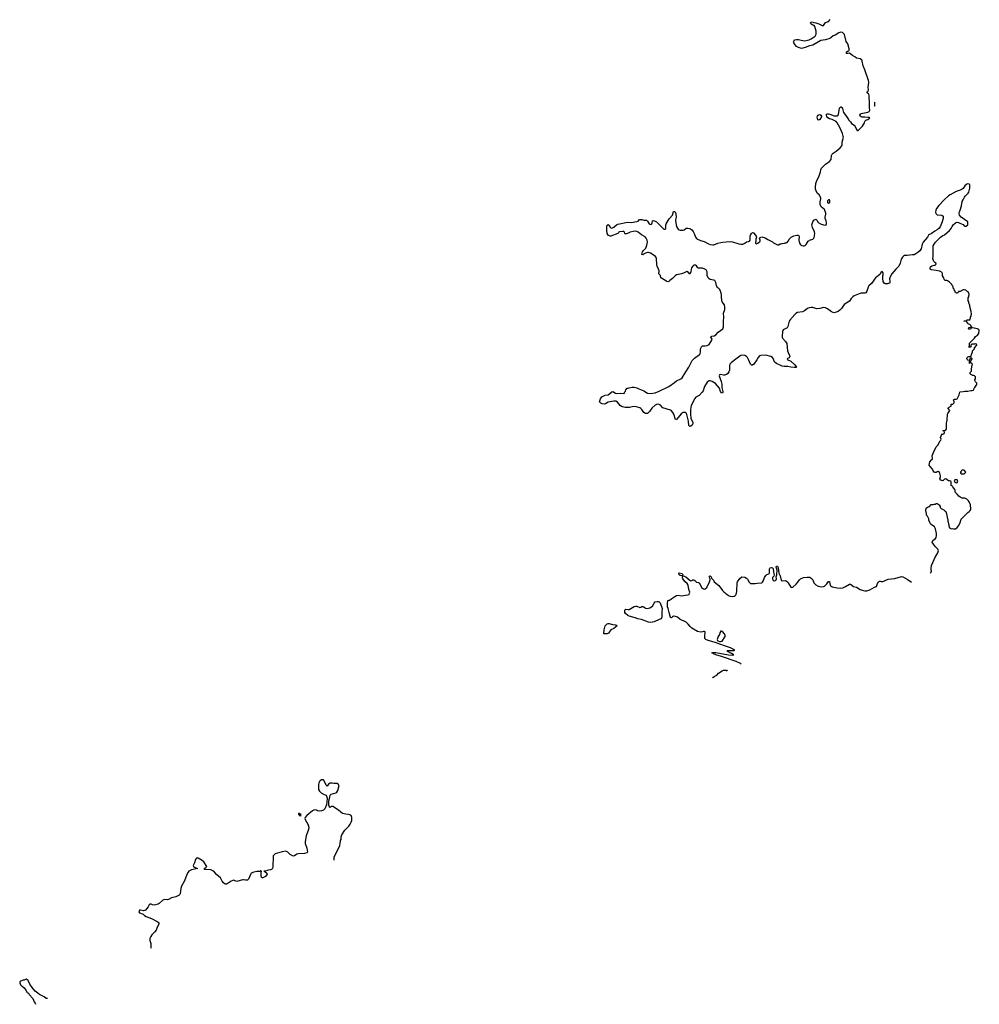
# Model space of a CAD drawing. Header units: inches. Extents: x 2221556 to 2384305, y 723442 to 892241.
# Tile 8 of 53: x 2261436 to 2281388, y 731606 to 752073. Entities that reach past the tile are written whole.
import ezdxf

# ---------------------------------------------------------------- set-up
doc = ezdxf.new("R2010")
doc.units = ezdxf.units.IN
doc.header["$MEASUREMENT"] = 0
for name, color, linetype in [('C2763', 7, 'Continuous'), ('C2773', 7, 'Continuous'), ('C2774', 7, 'Continuous'), ('C2775', 7, 'Continuous'), ('C2784', 7, 'Continuous')]:
    doc.layers.add(name, color=color, linetype=linetype)

msp = doc.modelspace()

# ---------------------------------------------------------------- linework, layer by layer
at = {"layer": 'C2763', "color": 6, "elevation": 300}
for points in [[(2267976, 734605), (2267973, 734633), (2267975, 734670), (2268056, 734830), (2268089, 734910), (2268101, 734950), (2268109, 735010), (2268117, 735030), (2268117, 735090), (2268124, 735110), (2268133, 735130), (2268197, 735223), (2268282, 735310), (2268310, 735352), (2268329, 735390), (2268339, 735430), (2268342, 735490), (2268328, 735528), (2268303, 735543), (2268274, 735554), (2268216, 735556), (2268183, 735563), (2268150, 735575), (2268110, 735598), (2268063, 735643), (2267950, 735715), (2267910, 735715), (2267890, 735698), (2267883, 735703), (2267870, 735726), (2267867, 735747), (2267864, 735836), (2267884, 735910), (2267889, 735951), (2267910, 735971), (2268010, 736003), (2268030, 736016), (2268053, 736050), (2268075, 736155), (2268060, 736180), (2268035, 736195), (2267970, 736194), (2267930, 736204), (2267890, 736204), (2267860, 736180), (2267830, 736142), (2267810, 736158), (2267782, 736222), (2267750, 736269), (2267730, 736274), (2267710, 736269), (2267686, 736254), (2267670, 736239), (2267653, 736210), (2267646, 736170), (2267651, 736070), (2267670, 736036), (2267704, 736004), (2267770, 735965), (2267811, 735950), (2267828, 735888), (2267825, 735810), (2267815, 735750), (2267781, 735670), (2267770, 735654), (2267750, 735639), (2267710, 735625), (2267670, 735621), (2267630, 735629), (2267610, 735639), (2267572, 735648), (2267550, 735644), (2267525, 735630), (2267408, 735532), (2267371, 735490), (2267367, 735470), (2267371, 735450), (2267429, 735349), (2267445, 735290), (2267438, 735242), (2267390, 735110), (2267372, 734990), (2267373, 734950), (2267409, 734850), (2267418, 734770), (2267408, 734752), (2267360, 734740), (2267226, 734734), (2267196, 734724), (2267150, 734689), (2267130, 734685), (2267110, 734692), (2267062, 734722), (2267010, 734769), (2266970, 734786), (2266890, 734776), (2266750, 734733), (2266725, 734715), (2266709, 734691), (2266705, 734675), (2266698, 734470), (2266690, 734430), (2266671, 734410), (2266650, 734400), (2266610, 734391), (2266582, 734390), (2266545, 734375), (2266514, 734370), (2266530, 734365), (2266576, 734330), (2266581, 734310), (2266550, 734265), (2266490, 734235), (2266470, 734238), (2266459, 734270), (2266458, 734342), (2266466, 734370), (2266450, 734378), (2266431, 734369), (2266369, 734369), (2266305, 734355), (2266251, 734330), (2266234, 734306), (2266191, 734209), (2266170, 734189), (2266130, 734184), (2266092, 734192), (2266070, 734193), (2265950, 734161), (2265930, 734164), (2265890, 734184), (2265870, 734181), (2265830, 734163), (2265752, 734108), (2265730, 734103), (2265706, 734106), (2265673, 734130), (2265646, 734166), (2265610, 734234), (2265572, 734272), (2265530, 734304), (2265489, 734350), (2265450, 734383), (2265410, 734399), (2265288, 734410), (2265275, 734430), (2265309, 734451), (2265328, 734470), (2265263, 734570), (2265230, 734595), (2265150, 734642), (2265130, 734649), (2265110, 734642), (2265090, 734618), (2265068, 734550), (2265042, 734490), (2265051, 734470), (2265070, 734455), (2265110, 734437), (2265142, 734430), (2265010, 734398), (2264954, 734370), (2264937, 734350), (2264914, 734306), (2264860, 734170), (2264799, 734061), (2264783, 734010), (2264770, 733908), (2264764, 733890), (2264750, 733876), (2264681, 733838), (2264590, 733819), (2264530, 733787), (2264510, 733781), (2264457, 733783), (2264410, 733769), (2264337, 733703), (2264313, 733687), (2264290, 733679), (2264230, 733670), (2264196, 733676), (2264170, 733687), (2264150, 733688), (2264130, 733672), (2264109, 733630), (2264050, 733564), (2264030, 733553), (2264010, 733552), (2263950, 733566), (2263930, 733561), (2263919, 733550), (2263915, 733530), (2263929, 733509), (2264002, 733482), (2264034, 733450), (2264063, 733430), (2264179, 733390), (2264291, 733330), (2264317, 733310), (2264331, 733290), (2264331, 733270), (2264295, 733210), (2264272, 733150), (2264243, 733110), (2264182, 733050), (2264162, 733018), (2264145, 732975), (2264145, 732930), (2264162, 732870), (2264164, 732790), (2264173, 732772)], [(2261570, 732128), (2261531, 732109), (2261507, 732107), (2261450, 732088), (2261438, 732070), (2261436, 732050), (2261450, 732012), (2261471, 731991), (2261490, 731985), (2261528, 731948), (2261563, 731903), (2261590, 731852), (2261617, 731837), (2261632, 731810), (2261712, 731730), (2261737, 731657), (2261758, 731630), (2261762, 731606)], [(2262017, 731729), (2261989, 731729), (2261942, 731762), (2261850, 731809), (2261810, 731837), (2261761, 731881), (2261698, 731958), (2261647, 732027), (2261610, 732102), (2261590, 732118), (2261570, 732128)]]:
    msp.add_lwpolyline(points, dxfattribs=at)
msp.add_lwpolyline([(2267250, 735575), (2267234, 735570), (2267234, 735550), (2267245, 735545), (2267254, 735530), (2267270, 735525), (2267286, 735530), (2267278, 735550)], close=True, dxfattribs=at)
at = {"layer": 'C2773', "color": 6, "elevation": 200}
for points in [[(2274550, 739540), (2274513, 739547), (2274362, 739602), (2274290, 739616), (2274230, 739641), (2274110, 739674), (2274081, 739690), (2274029, 739730), (2274018, 739750), (2274019, 739790), (2274025, 739815), (2274030, 739819), (2274090, 739810), (2274110, 739816), (2274210, 739875), (2274250, 739885), (2274270, 739881), (2274330, 739852), (2274350, 739858), (2274370, 739872), (2274390, 739877), (2274410, 739868), (2274450, 739840), (2274470, 739835), (2274510, 739838), (2274541, 739850), (2274590, 739881), (2274630, 739947), (2274650, 739971), (2274690, 739981), (2274710, 739979), (2274730, 739972), (2274750, 739949), (2274792, 739832), (2274784, 739764), (2274787, 739650), (2274770, 739617), (2274730, 739606), (2274630, 739558), (2274590, 739549)], [(2273590, 739304), (2273578, 739310), (2273583, 739317), (2273590, 739392), (2273610, 739470), (2273650, 739515), (2273670, 739522), (2273690, 739520), (2273761, 739501), (2273828, 739492), (2273856, 739470), (2273790, 739420), (2273730, 739393), (2273676, 739324), (2273650, 739309)], [(2276030, 739364), (2276010, 739359), (2276004, 739350), (2275994, 739330), (2275987, 739293), (2275959, 739250), (2275938, 739190), (2275942, 739170), (2275950, 739164), (2275989, 739149), (2276010, 739148), (2276043, 739157), (2276106, 739250), (2276107, 739270), (2276090, 739309), (2276050, 739354)]]:
    msp.add_lwpolyline(points, close=True, dxfattribs=at)
for points in [[(2276435, 738674), (2276425, 738690), (2276334, 738734), (2276030, 738838), (2275913, 738870), (2275861, 738890), (2275845, 738905), (2275829, 738911), (2275841, 738919), (2275858, 738922), (2275910, 738921), (2276172, 738870), (2276257, 738863), (2276286, 738870), (2276270, 738874), (2276237, 738897), (2276169, 738930), (2276138, 738950), (2276144, 738956), (2276161, 738959), (2276290, 738958), (2276308, 738970), (2276279, 738979), (2276269, 738990), (2276214, 739014), (2276108, 739048), (2275875, 739135), (2275749, 739169), (2275703, 739190), (2275681, 739210), (2275678, 739230), (2275684, 739250), (2275689, 739349), (2275677, 739357), (2275650, 739357), (2275631, 739349), (2275590, 739344), (2275530, 739357), (2275410, 739428), (2275378, 739458), (2275334, 739510), (2275290, 739546), (2275250, 739570), (2275170, 739605), (2275113, 739650), (2275071, 739669), (2275030, 739673), (2275010, 739663), (2274990, 739638), (2274970, 739643), (2274939, 739750), (2274921, 739830), (2274906, 739870), (2274902, 739938), (2274910, 739997), (2274916, 740000)], [(2275843, 738389), (2275850, 738398), (2275877, 738423), (2275928, 738450), (2275968, 738490), (2276040, 738540), (2276070, 738551), (2276131, 738551), (2276143, 738533)]]:
    msp.add_lwpolyline(points, dxfattribs=at)
at = {"layer": 'C2774', "color": 6, "elevation": 200}
for points in [[(2280000, 747183), (2279890, 747168), (2279830, 747169), (2279810, 747157), (2279790, 747137), (2279764, 747096), (2279745, 747010), (2279715, 746950), (2279651, 746890), (2279568, 746792), (2279534, 746730), (2279523, 746683), (2279531, 746630), (2279530, 746606), (2279524, 746596), (2279480, 746580), (2279430, 746582), (2279410, 746598), (2279390, 746628), (2279379, 746690), (2279382, 746750), (2279389, 746770), (2279388, 746808), (2279370, 746838), (2279350, 746828), (2279322, 746778), (2279230, 746710), (2279145, 746590), (2279090, 746542), (2279074, 746510), (2279051, 746430), (2279030, 746397), (2279010, 746386), (2278930, 746387), (2278890, 746376), (2278789, 746331), (2278755, 746310), (2278724, 746276), (2278690, 746225), (2278576, 746150), (2278521, 746070), (2278486, 746034), (2278450, 746010), (2278390, 745987), (2278370, 745982), (2278350, 745984), (2278317, 745997), (2278230, 746063), (2278190, 746083), (2278150, 746089), (2278070, 746066), (2278010, 746063), (2277930, 746087), (2277890, 746091), (2277850, 746084), (2277814, 746066), (2277750, 746018), (2277710, 745998), (2277610, 745987), (2277570, 745965), (2277550, 745947), (2277448, 745830), (2277437, 745803), (2277408, 745692), (2277395, 745670), (2277381, 745659), (2277310, 745628), (2277295, 745590), (2277288, 745492), (2277291, 745470), (2277299, 745450), (2277360, 745380), (2277383, 745343), (2277402, 745190), (2277414, 745154), (2277444, 745090), (2277447, 745070), (2277443, 745057), (2277433, 745047), (2277398, 745030), (2277392, 745010), (2277472, 744972), (2277550, 744897), (2277585, 744850), (2277570, 744841), (2277538, 744842), (2277470, 744850), (2277410, 744864), (2277330, 744863), (2277290, 744874), (2277170, 744927), (2277144, 744944), (2277130, 744962), (2277104, 745030), (2277086, 745050), (2277051, 745071), (2276950, 745097), (2276847, 745093), (2276818, 745082), (2276790, 745054), (2276760, 745000), (2276699, 744910), (2276670, 744890), (2276652, 744892), (2276630, 744910), (2276591, 745010), (2276566, 745050), (2276547, 745070), (2276511, 745091), (2276470, 745099), (2276430, 745092), (2276410, 745081), (2276327, 745013), (2276238, 744950), (2276202, 744910), (2276196, 744884), (2276191, 744789), (2276179, 744750), (2276159, 744721), (2276130, 744699), (2276090, 744686), (2276070, 744685), (2276010, 744696), (2275986, 744690), (2275981, 744670), (2275985, 744650), (2276020, 744550), (2276034, 744494), (2276035, 744430), (2276056, 744344), (2276056, 744324), (2276050, 744309), (2276030, 744315), (2276010, 744347), (2275986, 744410), (2275900, 744510), (2275871, 744531), (2275835, 744550), (2275790, 744565), (2275770, 744565), (2275750, 744555), (2275730, 744536), (2275675, 744450), (2275665, 744430), (2275644, 744356), (2275627, 744333), (2275561, 744259), (2275492, 744228), (2275470, 744202), (2275397, 744050), (2275384, 743970), (2275384, 743870), (2275392, 743792), (2275430, 743701), (2275434, 743670), (2275417, 743643), (2275390, 743622), (2275370, 743614), (2275350, 743635), (2275341, 743730), (2275307, 743867), (2275290, 743894), (2275270, 743910), (2275230, 743909), (2275210, 743897), (2275190, 743878), (2275130, 743801), (2275090, 743765), (2275070, 743765), (2275040, 743870), (2275017, 743910), (2274990, 743942), (2274970, 743954), (2274810, 744008), (2274758, 744058), (2274730, 744074), (2274690, 744078), (2274650, 744061), (2274579, 744001), (2274530, 743926), (2274510, 743905), (2274490, 743890), (2274470, 743884), (2274450, 743886), (2274410, 743905), (2274374, 743970), (2274353, 743993), (2274328, 744008), (2274230, 744029), (2274173, 744027), (2274113, 744013), (2274026, 744013), (2273970, 744022), (2273949, 744029), (2273921, 744050), (2273863, 744123), (2273830, 744141), (2273790, 744140), (2273670, 744123), (2273617, 744090), (2273590, 744080), (2273548, 744090), (2273522, 744102), (2273489, 744130), (2273513, 744190), (2273543, 744230), (2273565, 744250), (2273610, 744265), (2273670, 744276), (2273750, 744337), (2273770, 744342), (2273827, 744310), (2273850, 744305), (2273930, 744310), (2273998, 744302), (2274008, 744312), (2274009, 744330), (2274029, 744351), (2274040, 744380), (2274069, 744411), (2274088, 744412), (2274110, 744422), (2274170, 744436), (2274210, 744436), (2274270, 744422), (2274310, 744399), (2274410, 744361), (2274491, 744311), (2274550, 744303), (2274650, 744319), (2274735, 744350), (2274930, 744447), (2275050, 744531), (2275092, 744568), (2275182, 744610), (2275209, 744630), (2275289, 744750), (2275349, 744850), (2275415, 744985), (2275464, 745036), (2275570, 745111), (2275582, 745130), (2275594, 745170), (2275589, 745230), (2275610, 745271), (2275630, 745291), (2275690, 745292), (2275730, 745303), (2275770, 745322), (2275830, 745410), (2275831, 745431), (2275806, 745470), (2275814, 745486), (2275827, 745493), (2275877, 745503), (2275910, 745519), (2275961, 745579), (2276052, 745648), (2276064, 745670), (2276069, 745690), (2276069, 745809), (2276076, 745890), (2276072, 745970), (2276095, 746050), (2276097, 746097), (2276089, 746149), (2276042, 746210), (2276035, 746230), (2276035, 746255), (2276025, 746290), (2276029, 746350), (2276019, 746390), (2275990, 746466), (2275968, 746490), (2275950, 746502), (2275930, 746529), (2275921, 746550), (2275909, 746609), (2275890, 746648), (2275870, 746658), (2275830, 746662), (2275794, 746674), (2275770, 746689), (2275750, 746709), (2275732, 746752), (2275727, 746830), (2275707, 746870), (2275683, 746890), (2275630, 746908), (2275550, 746907), (2275537, 746917), (2275510, 746954), (2275490, 746968), (2275470, 746973), (2275450, 746968), (2275430, 746951), (2275404, 746916), (2275396, 746890), (2275390, 746829), (2275370, 746783), (2275339, 746819), (2275310, 746835), (2275238, 746802), (2275193, 746787), (2275090, 746772), (2275063, 746750), (2275011, 746690), (2274956, 746650), (2274936, 746630), (2274910, 746621), (2274890, 746629), (2274779, 746699), (2274769, 746710), (2274758, 746758), (2274728, 746788), (2274729, 746850), (2274717, 746890), (2274689, 746950), (2274682, 746982), (2274677, 747110), (2274670, 747130), (2274653, 747150), (2274630, 747171), (2274550, 747218), (2274510, 747232), (2274490, 747232), (2274450, 747220), (2274403, 747197), (2274390, 747185), (2274369, 747190), (2274388, 747250), (2274404, 747276), (2274455, 747325), (2274476, 747384), (2274486, 747450), (2274483, 747490), (2274461, 747530), (2274438, 747558), (2274364, 747604), (2274296, 747656), (2274264, 747670), (2274230, 747677), (2274190, 747673), (2274130, 747656), (2274075, 747625), (2274050, 747620), (2274024, 747624), (2274018, 747630), (2274010, 747656), (2273990, 747668), (2273970, 747671), (2273910, 747663), (2273890, 747653), (2273878, 747630), (2273870, 747625), (2273730, 747576), (2273710, 747576), (2273676, 747590), (2273650, 747629), (2273644, 747704), (2273646, 747790), (2273650, 747802), (2273670, 747813), (2273692, 747790), (2273710, 747760), (2273730, 747744), (2273750, 747742), (2273790, 747762), (2273846, 747810), (2273870, 747819), (2274070, 747866), (2274150, 747859), (2274264, 747876), (2274293, 747887), (2274324, 747916), (2274350, 747922), (2274370, 747920), (2274410, 747907), (2274470, 747904), (2274488, 747888), (2274527, 747827), (2274550, 747817), (2274570, 747821), (2274579, 747830), (2274587, 747850), (2274590, 747892), (2274610, 747901), (2274634, 747894), (2274678, 747870), (2274791, 747750), (2274830, 747719), (2274850, 747719), (2274870, 747734), (2274869, 747809), (2274874, 747830), (2274937, 747930), (2275007, 748010), (2275030, 748085), (2275050, 748087), (2275070, 748066), (2275079, 748030), (2275084, 747970), (2275072, 747910), (2275072, 747890), (2275090, 747772), (2275110, 747741), (2275130, 747721), (2275150, 747706), (2275170, 747701), (2275210, 747701), (2275230, 747696), (2275250, 747706), (2275290, 747737), (2275330, 747738), (2275371, 747730), (2275410, 747707), (2275439, 747670), (2275459, 747630), (2275486, 747550), (2275516, 747516), (2275590, 747482), (2275670, 747462), (2275754, 747414), (2275790, 747398), (2275850, 747390), (2275870, 747394), (2275950, 747425), (2276017, 747443), (2276050, 747449), (2276128, 747452), (2276190, 747462), (2276253, 747453), (2276390, 747413), (2276430, 747407), (2276470, 747410), (2276510, 747425), (2276550, 747452), (2276590, 747460), (2276610, 747471), (2276622, 747490), (2276626, 747510), (2276625, 747570), (2276629, 747591), (2276650, 747631), (2276670, 747651), (2276690, 747642), (2276733, 747593), (2276751, 747570), (2276758, 747550), (2276743, 747510), (2276741, 747490), (2276738, 747430), (2276750, 747412), (2276782, 747430), (2276829, 747470), (2276829, 747490), (2276818, 747530), (2276835, 747545), (2276863, 747557), (2276938, 747538), (2276990, 747502), (2277090, 747452), (2277110, 747432), (2277190, 747392), (2277210, 747392), (2277250, 747412), (2277270, 747412), (2277290, 747422), (2277335, 747425), (2277350, 747432), (2277370, 747432), (2277390, 747442), (2277414, 747466), (2277443, 747517), (2277475, 747550), (2277530, 747581), (2277592, 747592), (2277630, 747592), (2277644, 747564), (2277639, 747490), (2277651, 747430), (2277661, 747410), (2277674, 747394), (2277700, 747380), (2277730, 747371), (2277750, 747371), (2277770, 747381), (2277790, 747399), (2277831, 747469), (2277841, 747479), (2277857, 747490), (2277929, 747511), (2277945, 747530), (2277953, 747547), (2277966, 747626), (2277964, 747664), (2277920, 747750), (2277906, 747810), (2277925, 747870), (2277950, 747905), (2277990, 747925), (2278010, 747905), (2278040, 747860), (2278088, 747828), (2278150, 747808), (2278190, 747805), (2278202, 747810), (2278213, 747830), (2278212, 747852), (2278205, 747890), (2278187, 747927), (2278185, 747945), (2278185, 747970), (2278200, 748030), (2278196, 748050), (2278170, 748128), (2278103, 748183), (2278078, 748230), (2278082, 748290), (2278095, 748350), (2278094, 748370), (2278055, 748430), (2278019, 748470), (2277997, 748517), (2277985, 748550), (2277979, 748590), (2277988, 748670), (2278009, 748730), (2278053, 748807), (2278064, 748850), (2278089, 748910), (2278093, 748950), (2278110, 748985), (2278190, 749070), (2278273, 749127), (2278309, 749170), (2278314, 749250), (2278330, 749278), (2278350, 749298), (2278410, 749338), (2278495, 749410), (2278529, 749450), (2278534, 749470), (2278534, 749530), (2278561, 749630), (2278560, 749650), (2278542, 749710), (2278491, 749830), (2278436, 749930), (2278410, 749953), (2278330, 749999), (2278327, 750000)], [(2278073, 750000), (2278070, 749995), (2278050, 749984), (2278034, 749994), (2278029, 750000)], [(2278666, 750000), (2278670, 749994), (2278711, 749950), (2278730, 749916), (2278783, 749883), (2278810, 749851), (2278830, 749802), (2278850, 749772), (2278870, 749772), (2278960, 749860), (2279003, 749930), (2279007, 749953), (2279017, 749970), (2279030, 749981), (2279069, 750000)], [(2274916, 740000), (2274930, 740006), (2274951, 740009), (2274970, 740019), (2274996, 740044), (2275056, 740084), (2275090, 740102), (2275130, 740109), (2275190, 740096), (2275330, 740117), (2275354, 740126), (2275365, 740150), (2275366, 740170), (2275349, 740230), (2275336, 740316), (2275315, 740355), (2275270, 740390), (2275224, 740450), (2275217, 740470), (2275220, 740500), (2275226, 740510), (2275222, 740518), (2275231, 740511), (2275250, 740507), (2275284, 740490), (2275375, 740415), (2275390, 740411), (2275410, 740416), (2275430, 740430), (2275450, 740428), (2275474, 740414), (2275510, 740378), (2275550, 740371), (2275563, 740363), (2275587, 740330), (2275614, 740270), (2275650, 740241), (2275670, 740236), (2275690, 740239), (2275720, 740270), (2275781, 740390), (2275792, 740432), (2275790, 740450), (2275770, 740490), (2275776, 740504), (2275790, 740514), (2275810, 740491), (2275822, 740462), (2275859, 740419), (2275875, 740390), (2275970, 740311), (2276046, 740210), (2276078, 740178), (2276145, 740125), (2276190, 740096), (2276210, 740089), (2276250, 740085), (2276290, 740092), (2276310, 740101), (2276333, 740127), (2276345, 740190), (2276350, 740370), (2276360, 740390), (2276410, 740457), (2276450, 740491), (2276510, 740482), (2276550, 740467), (2276570, 740441), (2276601, 740381), (2276630, 740356), (2276729, 740351), (2276770, 740361), (2276866, 740370), (2276880, 740380), (2276897, 740403), (2276924, 740476), (2276950, 740521), (2276970, 740539), (2277010, 740551), (2277029, 740570), (2277025, 740655), (2277031, 740670), (2277041, 740679), (2277070, 740688), (2277090, 740681), (2277103, 740663), (2277109, 740590), (2277122, 740530), (2277117, 740503), (2277094, 740486), (2277085, 740475), (2277089, 740450), (2277104, 740424), (2277126, 740406), (2277150, 740413), (2277165, 740430), (2277170, 740450), (2277164, 740490), (2277178, 740530), (2277181, 740550), (2277183, 740630), (2277166, 740690), (2277170, 740711), (2277190, 740716), (2277208, 740688), (2277220, 740570), (2277245, 740510), (2277270, 740425), (2277290, 740411), (2277350, 740416), (2277371, 740411), (2277404, 740384), (2277416, 740370), (2277470, 740278), (2277490, 740271), (2277510, 740278), (2277578, 740342), (2277617, 740383), (2277649, 740430), (2277670, 740447), (2277730, 740477), (2277812, 740488), (2277862, 740482), (2277900, 740460), (2277924, 740430), (2277950, 740366), (2277990, 740326), (2278037, 740297), (2278110, 740285), (2278150, 740288), (2278170, 740296), (2278216, 740344), (2278250, 740395), (2278270, 740398), (2278278, 740350), (2278290, 740318), (2278303, 740303), (2278330, 740287), (2278430, 740264), (2278510, 740254), (2278550, 740265), (2278608, 740292), (2278690, 740342), (2278710, 740341), (2278770, 740294), (2278838, 740278), (2278912, 740230), (2278951, 740211), (2279010, 740199), (2279050, 740203), (2279110, 740223), (2279210, 740276), (2279250, 740291), (2279272, 740350), (2279290, 740381), (2279310, 740399), (2279330, 740404), (2279350, 740394), (2279384, 740396), (2279490, 740443), (2279630, 740456), (2279770, 740496), (2279795, 740495), (2279886, 740446), (2279980, 740379)]]:
    msp.add_lwpolyline(points, dxfattribs=at)
for points in [[(2278270, 748328), (2278253, 748327), (2278233, 748307), (2278233, 748273), (2278250, 748254), (2278258, 748262), (2278270, 748265), (2278282, 748290), (2278282, 748310)], [(2275210, 740515), (2275170, 740520), (2275150, 740530), (2275139, 740550), (2275144, 740570), (2275150, 740575), (2275210, 740561), (2275218, 740550), (2275221, 740530), (2275220, 740520)]]:
    msp.add_lwpolyline(points, close=True, dxfattribs=at)
at = {"layer": 'C2775', "color": 6, "elevation": 200}
for points in [[(2279069, 750000), (2279089, 750010), (2279109, 750030), (2279097, 750037), (2279070, 750043), (2279010, 750048), (2278950, 750046), (2278930, 750051), (2278908, 750068), (2278902, 750090), (2278915, 750110), (2278930, 750120), (2279073, 750147), (2279098, 750162), (2279114, 750190), (2279108, 750250), (2279108, 750348), (2279096, 750470), (2279098, 750498), (2279090, 750522), (2279058, 750550), (2279058, 750570), (2279075, 750590), (2279083, 750617), (2279077, 750670), (2279093, 750770), (2279087, 750810), (2279010, 751028), (2278972, 751112), (2278949, 751210), (2278949, 751229), (2278941, 751241), (2278910, 751258), (2278838, 751270), (2278802, 751302), (2278750, 751329), (2278690, 751378), (2278653, 751367), (2278629, 751370), (2278625, 751390), (2278630, 751405), (2278650, 751421), (2278675, 751425), (2278682, 751438), (2278685, 751470), (2278656, 751570), (2278617, 751617), (2278582, 751762), (2278566, 751786), (2278545, 751805), (2278510, 751810), (2278470, 751799), (2278390, 751754), (2278350, 751737), (2278303, 751697), (2278277, 751683), (2278190, 751653), (2278090, 751637), (2277930, 751546), (2277856, 751530), (2277770, 751497), (2277690, 751477), (2277630, 751493), (2277590, 751516), (2277556, 751550), (2277529, 751589), (2277525, 751610), (2277529, 751629), (2277550, 751652), (2277590, 751663), (2277630, 751662), (2277686, 751646), (2277750, 751636), (2277850, 751655), (2277890, 751672), (2277972, 751730), (2277996, 751770), (2277993, 751833), (2277970, 751928), (2277953, 751953), (2277930, 751961), (2277885, 751990), (2277878, 752010), (2277890, 752023), (2277910, 752030), (2277950, 752015), (2277991, 752010), (2278050, 751986), (2278090, 751963), (2278132, 751948), (2278150, 751954), (2278190, 752014), (2278250, 752038), (2278284, 752076)], [(2278327, 750000), (2278270, 750014), (2278236, 750036), (2278220, 750060), (2278208, 750088), (2278209, 750110), (2278230, 750119), (2278250, 750118), (2278282, 750110), (2278370, 750071), (2278430, 750071), (2278450, 750086), (2278462, 750110), (2278482, 750230), (2278490, 750250), (2278510, 750261), (2278518, 750258), (2278530, 750250), (2278543, 750230), (2278561, 750141), (2278610, 750083), (2278666, 750000)], [(2278029, 750000), (2278022, 750010), (2278019, 750050), (2278026, 750070), (2278041, 750090), (2278050, 750097), (2278070, 750103), (2278096, 750090), (2278106, 750070), (2278106, 750050), (2278073, 750000)]]:
    msp.add_lwpolyline(points, dxfattribs=at)
msp.add_lwpolyline([(2279210, 750355), (2279210, 750274), (2279215, 750290), (2279215, 750350)], close=True, dxfattribs=at)
at = {"layer": 'C2784', "color": 6, "elevation": 200}
msp.add_lwpolyline([(2280367, 740565), (2280389, 740590), (2280394, 740610), (2280386, 740646), (2280385, 740670), (2280397, 740730), (2280425, 740790), (2280447, 740853), (2280465, 740890), (2280529, 740990), (2280542, 741030), (2280528, 741070), (2280478, 741118), (2280433, 741173), (2280409, 741210), (2280422, 741250), (2280475, 741290), (2280490, 741312), (2280501, 741350), (2280499, 741390), (2280474, 741490), (2280454, 741530), (2280410, 741568), (2280390, 741578), (2280375, 741595), (2280338, 741670), (2280336, 741696), (2280308, 741750), (2280289, 741770), (2280289, 741810), (2280274, 741870), (2280282, 741918), (2280310, 741939), (2280349, 741951), (2280390, 741994), (2280430, 741994), (2280450, 742002), (2280476, 742004), (2280490, 742014), (2280510, 742014), (2280551, 741991), (2280572, 741952), (2280574, 741930), (2280594, 741910), (2280650, 741882), (2280670, 741862), (2280690, 741852), (2280702, 741830), (2280731, 741671), (2280731, 741650), (2280751, 741571), (2280751, 741550), (2280771, 741511), (2280810, 741491), (2280830, 741496), (2280851, 741491), (2280890, 741491), (2280930, 741518), (2280955, 741550), (2280983, 741597), (2281009, 741690), (2281090, 741765), (2281119, 741801), (2281150, 741832), (2281178, 741850), (2281198, 741870), (2281210, 741894), (2281215, 741930), (2281208, 741950), (2281204, 741990), (2281177, 742050), (2281164, 742070), (2281127, 742107), (2281090, 742127), (2281030, 742130), (2280990, 742145), (2280959, 742170), (2280929, 742210), (2280886, 742250), (2280886, 742290), (2280878, 742310), (2280839, 742359), (2280830, 742378), (2280806, 742390), (2280803, 742463), (2280797, 742477), (2280770, 742489), (2280749, 742489), (2280690, 742529), (2280661, 742519), (2280632, 742488), (2280590, 742502), (2280569, 742530), (2280582, 742570), (2280582, 742590), (2280570, 742646), (2280560, 742660), (2280530, 742678), (2280510, 742675), (2280490, 742662), (2280470, 742658), (2280450, 742668), (2280422, 742710), (2280415, 742730), (2280363, 742783), (2280348, 742810), (2280360, 742880), (2280396, 742924), (2280410, 742934), (2280415, 742950), (2280408, 743010), (2280449, 743110), (2280482, 743170), (2280490, 743194), (2280530, 743234), (2280569, 743310), (2280589, 743330), (2280595, 743350), (2280584, 743390), (2280606, 743454), (2280610, 743462), (2280630, 743455), (2280650, 743461), (2280659, 743470), (2280663, 743490), (2280658, 743518), (2280650, 743528), (2280628, 743530), (2280670, 743536), (2280693, 743547), (2280709, 743570), (2280709, 743689), (2280722, 743750), (2280729, 743871), (2280735, 743890), (2280773, 743950), (2280742, 743990), (2280744, 744010), (2280770, 744026), (2280802, 744038), (2280806, 744050), (2280798, 744070), (2280802, 744078), (2280836, 744084), (2280860, 744100), (2280868, 744110), (2280868, 744130), (2280849, 744171), (2280870, 744182), (2280910, 744185), (2280929, 744191), (2280967, 744273), (2280984, 744330), (2280990, 744336), (2281050, 744341), (2281090, 744354), (2281150, 744351), (2281210, 744363), (2281238, 744362), (2281266, 744370), (2281275, 744385), (2281278, 744410), (2281298, 744430), (2281338, 744490), (2281336, 744516), (2281310, 744546), (2281298, 744570), (2281298, 744590), (2281306, 744610), (2281306, 744650), (2281286, 744670), (2281270, 744678), (2281250, 744678), (2281210, 744698), (2281198, 744710), (2281200, 744740), (2281226, 744770), (2281227, 744827), (2281235, 744845), (2281235, 744870), (2281246, 744910), (2281210, 744946), (2281198, 744942), (2281194, 744930), (2281187, 744927), (2281186, 744974), (2281210, 744974), (2281222, 744998), (2281235, 745010), (2281238, 745030), (2281230, 745038), (2281210, 745038), (2281194, 745030), (2281194, 745010), (2281174, 744986), (2281150, 744998), (2281138, 745010), (2281128, 745030), (2281138, 745050), (2281150, 745062), (2281170, 745071), (2281210, 745074), (2281248, 745170), (2281248, 745192), (2281286, 745230), (2281286, 745250), (2281336, 745304), (2281336, 745316), (2281330, 745326), (2281310, 745338), (2281292, 745328), (2281233, 745327), (2281214, 745310), (2281211, 745269), (2281168, 745268), (2281170, 745274), (2281182, 745278), (2281186, 745290), (2281186, 745350), (2281220, 745380), (2281290, 745454), (2281306, 745490), (2281348, 745512), (2281375, 745550), (2281388, 745610), (2281378, 745630), (2281350, 745649), (2281245, 745665), (2281218, 745698), (2281210, 745718), (2281190, 745738), (2281170, 745742), (2281158, 745750), (2281150, 745766), (2281126, 745790), (2281122, 745802), (2281110, 745806), (2281070, 745806), (2281066, 745810), (2281070, 745814), (2281110, 745814), (2281122, 745818), (2281130, 745834), (2281190, 745834), (2281207, 745873), (2281208, 745892), (2281218, 745910), (2281218, 745930), (2281228, 745950), (2281222, 746010), (2281189, 746109), (2281189, 746130), (2281169, 746190), (2281168, 746210), (2281158, 746230), (2281158, 746290), (2281167, 746313), (2281168, 746330), (2281178, 746350), (2281178, 746370), (2281155, 746415), (2281130, 746428), (2281110, 746448), (2281070, 746458), (2281050, 746458), (2280990, 746426), (2280958, 746422), (2280952, 746408), (2280938, 746402), (2280933, 746387), (2280907, 746387), (2280902, 746402), (2280886, 746410), (2280886, 746430), (2280868, 746448), (2280866, 746470), (2280846, 746490), (2280846, 746530), (2280826, 746550), (2280818, 746570), (2280770, 746618), (2280730, 746642), (2280710, 746649), (2280669, 746650), (2280648, 746690), (2280648, 746710), (2280626, 746750), (2280626, 746790), (2280615, 746815), (2280570, 746842), (2280550, 746842), (2280490, 746857), (2280390, 746872), (2280366, 746886), (2280363, 746903), (2280370, 746935), (2280401, 746959), (2280450, 746972), (2280470, 746972), (2280488, 746990), (2280486, 747010), (2280463, 747023), (2280445, 747045), (2280424, 747110), (2280429, 747151), (2280427, 747247), (2280432, 747290), (2280432, 747370), (2280450, 747410), (2280475, 747450), (2280582, 747550), (2280630, 747584), (2280662, 747598), (2280770, 747688), (2280806, 747730), (2280824, 747776), (2280847, 747810), (2280890, 747847), (2280910, 747857), (2280930, 747861), (2280957, 747857), (2280986, 747846), (2281052, 747812), (2281074, 747790), (2281090, 747782), (2281116, 747784), (2281146, 747810), (2281146, 747870), (2281009, 747969), (2280979, 748010), (2280969, 748050), (2280978, 748082), (2280993, 748110), (2281019, 748201), (2281030, 748291), (2281055, 748330), (2281077, 748383), (2281094, 748406), (2281117, 748423), (2281158, 748470), (2281169, 748490), (2281189, 748570), (2281193, 748613), (2281188, 748648), (2281176, 748656), (2281150, 748662), (2281130, 748655), (2281090, 748619), (2281053, 748567), (2281030, 748550), (2280990, 748529), (2280910, 748500), (2280785, 748435), (2280747, 748410), (2280655, 748330), (2280547, 748210), (2280501, 748150), (2280483, 748110), (2280476, 748070), (2280482, 748042), (2280510, 748018), (2280611, 748011), (2280636, 747990), (2280634, 747950), (2280615, 747870), (2280574, 747770), (2280543, 747730), (2280515, 747705), (2280461, 747679), (2280390, 747621), (2280350, 747611), (2280330, 747597), (2280309, 747550), (2280218, 747450), (2280200, 747410), (2280179, 747310), (2280152, 747270), (2280109, 747231), (2280070, 747203), (2280033, 747187), (2280000, 747183)], dxfattribs=at)
for points in [[(2281170, 745638), (2281162, 745650), (2281169, 745671), (2281198, 745678), (2281214, 745674), (2281210, 745649), (2281190, 745638)], [(2281070, 742706), (2281030, 742706), (2281018, 742702), (2281014, 742690), (2280994, 742670), (2280994, 742650), (2281013, 742633), (2281070, 742634), (2281106, 742670)], [(2280910, 742517), (2280882, 742510), (2280862, 742490), (2280880, 742460), (2280891, 742450), (2280910, 742443), (2280930, 742451), (2280941, 742470), (2280930, 742509)]]:
    msp.add_lwpolyline(points, close=True, dxfattribs=at)

doc.saveas('drawing.dxf')
